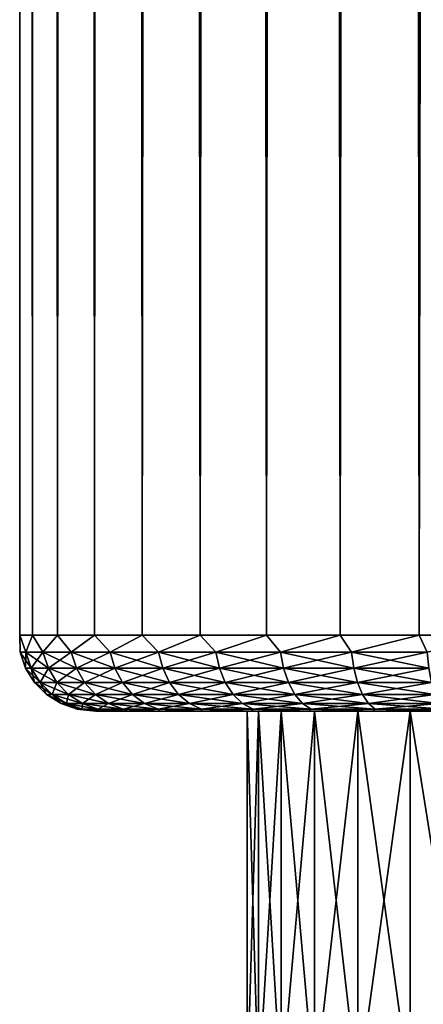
# Model space of a CAD drawing. Extents: x 0 to 500, y -78 to 1786.
# Tile 36 of 195: x 0 to 11, y -8 to 18. Entities that reach past the tile are written whole.
import ezdxf

# ---------------------------------------------------------------- set-up
doc = ezdxf.new("R2010")
doc.units = 0
doc.header["$LTSCALE"] = 52.148148
for name, color, linetype in [('1', 7, 'CONTINUOUS'), ('112', 7, 'CONTINUOUS'), ('5', 7, 'CONTINUOUS'), ('98', 7, 'CONTINUOUS')]:
    doc.layers.add(name, color=color, linetype=linetype)

msp = doc.modelspace()

# ---------------------------------------------------------------- linework, layer by layer
at = {"layer": '1', "color": 7, "linetype": 'CONTINUOUS'}
for points in [[(2.036, 0, -0.971), (2.326, 0, -2.893), (2.036, 0, 0.971), (2.036, 0, -0.971)], [(2.036, 0, 0.971), (2.326, 0, -2.893), (2.326, 0, 2.893), (2.036, 0, 0.971)], [(2.326, 0, -2.893), (2.899, 0, -4.749), (2.326, 0, 2.893), (2.326, 0, -2.893)], [(2.326, 0, 2.893), (2.899, 0, -4.749), (2.899, 0, 4.749), (2.326, 0, 2.893)], [(2.899, 0, -4.749), (3.742, 0, -6.5), (2.899, 0, 4.749), (2.899, 0, -4.749)], [(2.899, 0, 4.749), (3.742, 0, -6.5), (3.742, 0, 6.5), (2.899, 0, 4.749)], [(3.742, 0, -6.5), (4.836, 0, -8.105), (3.742, 0, 6.5), (3.742, 0, -6.5)], [(3.742, 0, 6.5), (4.836, 0, -8.105), (4.836, 0, 8.105), (3.742, 0, 6.5)], [(4.836, 0, -8.105), (6.158, 0, -9.53), (4.836, 0, 8.105), (4.836, 0, -8.105)], [(4.836, 0, 8.105), (6.158, 0, -9.53), (6.038, 0, -1.029), (4.836, 0, 8.105)], [(6.158, 0, 9.53), (4.836, 0, 8.105), (6.038, 0, 1.029), (6.158, 0, 9.53)], [(6.038, 0, 1.029), (4.836, 0, 8.105), (6.038, 0, -1.029), (6.038, 0, 1.029)], [(6.038, 0, -1.029), (6.158, 0, -9.53), (6.34, 0, -3.065), (6.038, 0, -1.029)], [(6.34, 0, 3.065), (6.158, 0, 9.53), (6.038, 0, 1.029), (6.34, 0, 3.065)], [(6.158, 0, -9.53), (7.677, 0, -10.741), (6.34, 0, -3.065), (6.158, 0, -9.53)], [(7.677, 0, 10.741), (6.158, 0, 9.53), (6.937, 0, 5.035), (7.677, 0, 10.741)], [(6.937, 0, 5.035), (6.158, 0, 9.53), (6.34, 0, 3.065), (6.937, 0, 5.035)], [(6.34, 0, -3.065), (7.677, 0, -10.741), (6.937, 0, -5.035), (6.34, 0, -3.065)], [(6.937, 0, -5.035), (7.677, 0, -10.741), (7.816, 0, -6.896), (6.937, 0, -5.035)], [(7.816, 0, 6.896), (7.677, 0, 10.741), (6.937, 0, 5.035), (7.816, 0, 6.896)], [(7.677, 0, -10.741), (9.36, 0, -11.713), (7.816, 0, -6.896), (7.677, 0, -10.741)], [(9.36, 0, 11.713), (7.677, 0, 10.741), (8.959, 0, 8.608), (9.36, 0, 11.713)], [(8.959, 0, 8.608), (7.677, 0, 10.741), (7.816, 0, 6.896), (8.959, 0, 8.608)], [(7.816, 0, -6.896), (9.36, 0, -11.713), (8.959, 0, -8.608), (7.816, 0, -6.896)], [(8.959, 0, -8.608), (9.36, 0, -11.713), (10.34, 0, -10.134), (8.959, 0, -8.608)], [(10.341, 0, 10.134), (9.36, 0, 11.713), (8.959, 0, 8.608), (10.341, 0, 10.134)], [(9.36, 0, -11.713), (11.168, 0, -12.422), (10.34, 0, -10.134), (9.36, 0, -11.713)], [(11.168, 0, 12.422), (9.36, 0, 11.713), (10.341, 0, 10.134), (11.168, 0, 12.422)], [(10.34, 0, -10.134), (11.168, 0, -12.422), (11.931, 0, -11.441), (10.34, 0, -10.134)], [(11.931, 0, 11.441), (11.168, 0, 12.422), (10.341, 0, 10.134), (11.931, 0, 11.441)]]:
    msp.add_3dface(points, dxfattribs=at)
at = {"layer": '112', "color": 7, "linetype": 'CONTINUOUS'}
for points in [[(6.34, 0, 3.065), (6.038, 0, 1.029), (6.34, -10, 3.065), (6.34, 0, 3.065)], [(6.038, 0, 1.029), (6.038, 0, -1.029), (6.038, -10, 1.029), (6.038, 0, 1.029)], [(6.038, 0, 1.029), (6.038, -10, 1.029), (6.34, -10, 3.065), (6.038, 0, 1.029)], [(6.038, 0, -1.029), (6.34, 0, -3.065), (6.038, -10, -1.029), (6.038, 0, -1.029)], [(6.038, 0, -1.029), (6.038, -10, -1.029), (6.038, -10, 1.029), (6.038, 0, -1.029)], [(6.34, 0, -3.065), (6.34, -10, -3.065), (6.038, -10, -1.029), (6.34, 0, -3.065)], [(6.937, 0, 5.035), (6.34, 0, 3.065), (6.937, -10, 5.035), (6.937, 0, 5.035)], [(6.34, 0, 3.065), (6.34, -10, 3.065), (6.937, -10, 5.035), (6.34, 0, 3.065)], [(6.34, 0, -3.065), (6.937, 0, -5.035), (6.34, -10, -3.065), (6.34, 0, -3.065)], [(6.937, 0, -5.035), (6.937, -10, -5.035), (6.34, -10, -3.065), (6.937, 0, -5.035)], [(7.816, 0, 6.896), (6.937, 0, 5.035), (7.816, -10, 6.896), (7.816, 0, 6.896)], [(6.937, 0, 5.035), (6.937, -10, 5.035), (7.816, -10, 6.896), (6.937, 0, 5.035)], [(6.937, 0, -5.035), (7.816, 0, -6.896), (6.937, -10, -5.035), (6.937, 0, -5.035)], [(7.816, 0, -6.896), (7.816, -10, -6.896), (6.937, -10, -5.035), (7.816, 0, -6.896)], [(8.959, 0, 8.608), (7.816, 0, 6.896), (8.959, -10, 8.608), (8.959, 0, 8.608)], [(7.816, 0, 6.896), (7.816, -10, 6.896), (8.959, -10, 8.608), (7.816, 0, 6.896)], [(7.816, 0, -6.896), (8.959, 0, -8.608), (7.816, -10, -6.896), (7.816, 0, -6.896)], [(8.959, 0, -8.608), (8.959, -10, -8.608), (7.816, -10, -6.896), (8.959, 0, -8.608)], [(10.341, 0, 10.134), (8.959, 0, 8.608), (10.34, -10, 10.134), (10.341, 0, 10.134)], [(8.959, 0, 8.608), (8.959, -10, 8.608), (10.34, -10, 10.134), (8.959, 0, 8.608)], [(8.959, 0, -8.608), (10.34, 0, -10.134), (8.959, -10, -8.608), (8.959, 0, -8.608)], [(10.34, 0, -10.134), (10.34, -10, -10.134), (8.959, -10, -8.608), (10.34, 0, -10.134)], [(10.341, 0, 10.134), (10.34, -10, 10.134), (11.931, -10, 11.44), (10.341, 0, 10.134)], [(10.34, 0, -10.134), (11.931, 0, -11.441), (11.931, -10, -11.44), (10.34, 0, -10.134)], [(10.34, 0, -10.134), (11.931, -10, -11.44), (10.34, -10, -10.134), (10.34, 0, -10.134)], [(11.931, 0, 11.441), (10.341, 0, 10.134), (11.931, -10, 11.44), (11.931, 0, 11.441)]]:
    msp.add_3dface(points, dxfattribs=at)
at = {"layer": '5', "color": 7, "linetype": 'CONTINUOUS'}
for points in [[(0.042, 1778.4, -1.121), (0.376, 1778.4, -3.338), (0.042, 2, -1.121), (0.042, 1778.4, -1.121)], [(0.042, 2, -1.121), (0.376, 1778.4, -3.338), (0.376, 2, -3.338), (0.042, 2, -1.121)], [(0.042, 1778.4, 1.121), (0.042, 1778.4, -1.121), (0.042, 2, 1.121), (0.042, 1778.4, 1.121)], [(0.042, 2, 1.121), (0.042, 1778.4, -1.121), (0.042, 2, -1.121), (0.042, 2, 1.121)], [(0.376, 1778.4, 3.338), (0.042, 1778.4, 1.121), (0.376, 2, 3.338), (0.376, 1778.4, 3.338)], [(0.376, 2, 3.338), (0.042, 1778.4, 1.121), (0.042, 2, 1.121), (0.376, 2, 3.338)], [(0.376, 1778.4, -3.338), (1.037, 1778.4, -5.48), (0.376, 2, -3.338), (0.376, 1778.4, -3.338)], [(0.376, 2, -3.338), (1.037, 1778.4, -5.48), (1.037, 2, -5.48), (0.376, 2, -3.338)], [(1.037, 1778.4, 5.48), (0.376, 1778.4, 3.338), (1.037, 2, 5.48), (1.037, 1778.4, 5.48)], [(1.037, 2, 5.48), (0.376, 1778.4, 3.338), (0.376, 2, 3.338), (1.037, 2, 5.48)], [(1.037, 1778.4, -5.48), (2.01, 1778.4, -7.5), (1.037, 2, -5.48), (1.037, 1778.4, -5.48)], [(1.037, 2, -5.48), (2.01, 1778.4, -7.5), (2.01, 2, -7.5), (1.037, 2, -5.48)], [(2.01, 1778.4, 7.5), (1.037, 1778.4, 5.48), (2.01, 2, 7.5), (2.01, 1778.4, 7.5)], [(2.01, 2, 7.5), (1.037, 1778.4, 5.48), (1.037, 2, 5.48), (2.01, 2, 7.5)], [(2.01, 1778.4, -7.5), (3.273, 1778.4, -9.352), (2.01, 2, -7.5), (2.01, 1778.4, -7.5)], [(2.01, 2, -7.5), (3.273, 1778.4, -9.352), (3.273, 2, -9.352), (2.01, 2, -7.5)], [(3.273, 1778.4, 9.352), (2.01, 1778.4, 7.5), (3.273, 2, 9.352), (3.273, 1778.4, 9.352)], [(3.273, 2, 9.352), (2.01, 1778.4, 7.5), (2.01, 2, 7.5), (3.273, 2, 9.352)], [(3.273, 1778.4, -9.352), (4.797, 1778.4, -10.996), (3.273, 2, -9.352), (3.273, 1778.4, -9.352)], [(3.273, 2, -9.352), (4.797, 1778.4, -10.996), (4.797, 2, -10.996), (3.273, 2, -9.352)], [(4.797, 1778.4, 10.996), (3.273, 1778.4, 9.352), (4.797, 2, 10.996), (4.797, 1778.4, 10.996)], [(4.797, 2, 10.996), (3.273, 1778.4, 9.352), (3.273, 2, 9.352), (4.797, 2, 10.996)], [(4.797, 1778.4, -10.996), (6.55, 1778.4, -12.394), (4.797, 2, -10.996), (4.797, 1778.4, -10.996)], [(4.797, 2, -10.996), (6.55, 1778.4, -12.394), (6.55, 2, -12.394), (4.797, 2, -10.996)], [(6.55, 1778.4, 12.394), (4.797, 1778.4, 10.996), (6.55, 2, 12.394), (6.55, 1778.4, 12.394)], [(6.55, 2, 12.394), (4.797, 1778.4, 10.996), (4.797, 2, 10.996), (6.55, 2, 12.394)], [(6.55, 1778.4, -12.394), (8.492, 1778.4, -13.515), (6.55, 2, -12.394), (6.55, 1778.4, -12.394)], [(6.55, 2, -12.394), (8.492, 1778.4, -13.515), (8.492, 2, -13.515), (6.55, 2, -12.394)], [(8.492, 1778.4, 13.515), (6.55, 1778.4, 12.394), (8.492, 2, 13.515), (8.492, 1778.4, 13.515)], [(8.492, 2, 13.515), (6.55, 1778.4, 12.394), (6.55, 2, 12.394), (8.492, 2, 13.515)], [(8.492, 1778.4, -13.515), (10.579, 1778.4, -14.334), (8.492, 2, -13.515), (8.492, 1778.4, -13.515)], [(8.492, 2, -13.515), (10.579, 1778.4, -14.334), (10.579, 2, -14.334), (8.492, 2, -13.515)], [(10.579, 1778.4, 14.334), (8.492, 1778.4, 13.515), (10.579, 2, 14.334), (10.579, 1778.4, 14.334)], [(10.579, 2, 14.334), (8.492, 1778.4, 13.515), (8.492, 2, 13.515), (10.579, 2, 14.334)], [(10.579, 1778.4, -14.334), (12.764, 1778.4, -14.832), (10.579, 2, -14.334), (10.579, 1778.4, -14.334)], [(10.579, 2, -14.334), (12.764, 1778.4, -14.832), (12.764, 2, -14.832), (10.579, 2, -14.334)], [(12.764, 1778.4, 14.832), (10.579, 1778.4, 14.334), (12.764, 2, 14.832), (12.764, 1778.4, 14.832)], [(12.764, 2, 14.832), (10.579, 1778.4, 14.334), (10.579, 2, 14.334), (12.764, 2, 14.832)]]:
    msp.add_3dface(points, dxfattribs=at)
at = {"layer": '98', "color": 7, "linetype": 'CONTINUOUS'}
for points in [[(0.376, 2, 3.338), (0.042, 2, 1.121), (0.202, 1.557, 2.128), (0.376, 2, 3.338)], [(0.042, 2, 1.121), (0.042, 2, -1.121), (0.05, 1.557), (0.042, 2, 1.121)], [(0.042, 2, 1.121), (0.05, 1.557), (0.202, 1.557, 2.128), (0.042, 2, 1.121)], [(0.042, 2, -1.121), (0.376, 2, -3.338), (0.202, 1.557, -2.128), (0.042, 2, -1.121)], [(0.042, 2, -1.121), (0.202, 1.557, -2.128), (0.05, 1.557), (0.042, 2, -1.121)], [(0.376, 2, 3.338), (0.202, 1.557, 2.128), (0.655, 1.557, 4.212), (0.376, 2, 3.338)], [(0.376, 2, -3.338), (0.655, 1.557, -4.212), (0.202, 1.557, -2.128), (0.376, 2, -3.338)], [(1.037, 2, 5.48), (0.376, 2, 3.338), (0.655, 1.557, 4.212), (1.037, 2, 5.48)], [(0.376, 2, -3.338), (1.037, 2, -5.48), (0.655, 1.557, -4.212), (0.376, 2, -3.338)], [(1.037, 2, 5.48), (0.655, 1.557, 4.212), (1.401, 1.557, 6.211), (1.037, 2, 5.48)], [(1.037, 2, -5.48), (1.401, 1.557, -6.211), (0.655, 1.557, -4.212), (1.037, 2, -5.48)], [(2.01, 2, 7.5), (1.037, 2, 5.48), (1.401, 1.557, 6.211), (2.01, 2, 7.5)], [(1.037, 2, -5.48), (2.01, 2, -7.5), (1.401, 1.557, -6.211), (1.037, 2, -5.48)], [(2.01, 2, 7.5), (1.401, 1.557, 6.211), (2.423, 1.557, 8.083), (2.01, 2, 7.5)], [(2.01, 2, -7.5), (2.423, 1.557, -8.083), (1.401, 1.557, -6.211), (2.01, 2, -7.5)], [(3.273, 2, 9.352), (2.01, 2, 7.5), (2.423, 1.557, 8.083), (3.273, 2, 9.352)], [(2.01, 2, -7.5), (3.273, 2, -9.352), (2.423, 1.557, -8.083), (2.01, 2, -7.5)], [(3.273, 2, 9.352), (2.423, 1.557, 8.083), (3.701, 1.557, 9.79), (3.273, 2, 9.352)], [(3.273, 2, -9.352), (3.701, 1.557, -9.79), (2.423, 1.557, -8.083), (3.273, 2, -9.352)], [(4.797, 2, 10.996), (3.273, 2, 9.352), (3.701, 1.557, 9.79), (4.797, 2, 10.996)], [(3.273, 2, -9.352), (4.797, 2, -10.996), (3.701, 1.557, -9.79), (3.273, 2, -9.352)], [(4.797, 2, 10.996), (3.701, 1.557, 9.79), (5.21, 1.557, 11.299), (4.797, 2, 10.996)], [(4.797, 2, -10.996), (5.21, 1.557, -11.299), (3.701, 1.557, -9.79), (4.797, 2, -10.996)], [(6.55, 2, 12.394), (4.797, 2, 10.996), (5.21, 1.557, 11.299), (6.55, 2, 12.394)], [(4.797, 2, -10.996), (6.55, 2, -12.394), (5.21, 1.557, -11.299), (4.797, 2, -10.996)], [(6.55, 2, 12.394), (5.21, 1.557, 11.299), (6.917, 1.557, 12.577), (6.55, 2, 12.394)], [(6.55, 2, -12.394), (6.917, 1.557, -12.577), (5.21, 1.557, -11.299), (6.55, 2, -12.394)], [(8.492, 2, 13.515), (6.55, 2, 12.394), (6.917, 1.557, 12.577), (8.492, 2, 13.515)], [(6.55, 2, -12.394), (8.492, 2, -13.515), (6.917, 1.557, -12.577), (6.55, 2, -12.394)], [(8.492, 2, 13.515), (6.917, 1.557, 12.577), (8.789, 1.557, 13.599), (8.492, 2, 13.515)], [(8.492, 2, -13.515), (8.789, 1.557, -13.599), (6.917, 1.557, -12.577), (8.492, 2, -13.515)], [(10.579, 2, 14.334), (8.492, 2, 13.515), (8.789, 1.557, 13.599), (10.579, 2, 14.334)], [(8.492, 2, -13.515), (10.579, 2, -14.334), (8.789, 1.557, -13.599), (8.492, 2, -13.515)], [(10.579, 2, 14.334), (8.789, 1.557, 13.599), (10.788, 1.557, 14.345), (10.579, 2, 14.334)], [(10.579, 2, -14.334), (10.788, 1.557, -14.345), (8.789, 1.557, -13.599), (10.579, 2, -14.334)], [(12.764, 2, 14.832), (10.579, 2, 14.334), (10.788, 1.557, 14.345), (12.764, 2, 14.832)], [(10.579, 2, -14.334), (12.764, 2, -14.832), (10.788, 1.557, -14.345), (10.579, 2, -14.334)], [(0.197, 1.134), (0.348, 1.134, 2.107), (0.05, 1.557), (0.197, 1.134)], [(0.202, 1.557, -2.128), (0.197, 1.134), (0.05, 1.557), (0.202, 1.557, -2.128)], [(0.05, 1.557), (0.348, 1.134, 2.107), (0.202, 1.557, 2.128), (0.05, 1.557)], [(0.348, 1.134, -2.107), (0.197, 1.134), (0.202, 1.557, -2.128), (0.348, 1.134, -2.107)], [(0.655, 1.557, -4.212), (0.348, 1.134, -2.107), (0.202, 1.557, -2.128), (0.655, 1.557, -4.212)], [(0.348, 1.134, 2.107), (0.797, 1.134, 4.17), (0.202, 1.557, 2.128), (0.348, 1.134, 2.107)], [(0.202, 1.557, 2.128), (0.797, 1.134, 4.17), (0.655, 1.557, 4.212), (0.202, 1.557, 2.128)], [(0.797, 1.134, -4.17), (0.348, 1.134, -2.107), (0.655, 1.557, -4.212), (0.797, 1.134, -4.17)], [(1.401, 1.557, -6.211), (0.797, 1.134, -4.17), (0.655, 1.557, -4.212), (1.401, 1.557, -6.211)], [(0.797, 1.134, 4.17), (1.535, 1.134, 6.149), (0.655, 1.557, 4.212), (0.797, 1.134, 4.17)], [(0.655, 1.557, 4.212), (1.535, 1.134, 6.149), (1.401, 1.557, 6.211), (0.655, 1.557, 4.212)], [(1.535, 1.134, -6.149), (0.797, 1.134, -4.17), (1.401, 1.557, -6.211), (1.535, 1.134, -6.149)], [(2.423, 1.557, -8.083), (1.535, 1.134, -6.149), (1.401, 1.557, -6.211), (2.423, 1.557, -8.083)], [(1.535, 1.134, 6.149), (2.547, 1.134, 8.003), (1.401, 1.557, 6.211), (1.535, 1.134, 6.149)], [(1.401, 1.557, 6.211), (2.547, 1.134, 8.003), (2.423, 1.557, 8.083), (1.401, 1.557, 6.211)], [(2.547, 1.134, -8.003), (1.535, 1.134, -6.149), (2.423, 1.557, -8.083), (2.547, 1.134, -8.003)], [(3.701, 1.557, -9.79), (2.547, 1.134, -8.003), (2.423, 1.557, -8.083), (3.701, 1.557, -9.79)], [(2.547, 1.134, 8.003), (3.813, 1.134, 9.694), (2.423, 1.557, 8.083), (2.547, 1.134, 8.003)], [(2.423, 1.557, 8.083), (3.813, 1.134, 9.694), (3.701, 1.557, 9.79), (2.423, 1.557, 8.083)], [(3.813, 1.134, -9.694), (2.547, 1.134, -8.003), (3.701, 1.557, -9.79), (3.813, 1.134, -9.694)], [(5.21, 1.557, -11.299), (3.813, 1.134, -9.694), (3.701, 1.557, -9.79), (5.21, 1.557, -11.299)], [(3.813, 1.134, 9.694), (5.306, 1.134, 11.187), (3.701, 1.557, 9.79), (3.813, 1.134, 9.694)], [(3.701, 1.557, 9.79), (5.306, 1.134, 11.187), (5.21, 1.557, 11.299), (3.701, 1.557, 9.79)], [(5.306, 1.134, -11.187), (3.813, 1.134, -9.694), (5.21, 1.557, -11.299), (5.306, 1.134, -11.187)], [(6.917, 1.557, -12.577), (5.306, 1.134, -11.187), (5.21, 1.557, -11.299), (6.917, 1.557, -12.577)], [(5.306, 1.134, 11.187), (6.997, 1.134, 12.453), (5.21, 1.557, 11.299), (5.306, 1.134, 11.187)], [(5.21, 1.557, 11.299), (6.997, 1.134, 12.453), (6.917, 1.557, 12.577), (5.21, 1.557, 11.299)], [(6.997, 1.134, -12.453), (5.306, 1.134, -11.187), (6.917, 1.557, -12.577), (6.997, 1.134, -12.453)], [(8.789, 1.557, -13.599), (6.997, 1.134, -12.453), (6.917, 1.557, -12.577), (8.789, 1.557, -13.599)], [(6.997, 1.134, 12.453), (8.851, 1.134, 13.465), (6.917, 1.557, 12.577), (6.997, 1.134, 12.453)], [(6.917, 1.557, 12.577), (8.851, 1.134, 13.465), (8.789, 1.557, 13.599), (6.917, 1.557, 12.577)], [(8.851, 1.134, -13.465), (6.997, 1.134, -12.453), (8.789, 1.557, -13.599), (8.851, 1.134, -13.465)], [(10.788, 1.557, -14.345), (8.851, 1.134, -13.465), (8.789, 1.557, -13.599), (10.788, 1.557, -14.345)], [(8.851, 1.134, 13.465), (10.83, 1.134, 14.203), (8.789, 1.557, 13.599), (8.851, 1.134, 13.465)], [(8.789, 1.557, 13.599), (10.83, 1.134, 14.203), (10.788, 1.557, 14.345), (8.789, 1.557, 13.599)], [(10.83, 1.134, -14.203), (8.851, 1.134, -13.465), (10.788, 1.557, -14.345), (10.83, 1.134, -14.203)], [(0.435, 0.754), (0.584, 0.754, 2.073), (0.197, 1.134), (0.435, 0.754)], [(0.348, 1.134, -2.107), (0.435, 0.754), (0.197, 1.134), (0.348, 1.134, -2.107)], [(0.197, 1.134), (0.584, 0.754, 2.073), (0.348, 1.134, 2.107), (0.197, 1.134)], [(0.584, 0.754, -2.073), (0.435, 0.754), (0.348, 1.134, -2.107), (0.584, 0.754, -2.073)], [(0.797, 1.134, -4.17), (0.584, 0.754, -2.073), (0.348, 1.134, -2.107), (0.797, 1.134, -4.17)], [(0.584, 0.754, 2.073), (1.025, 0.754, 4.103), (0.348, 1.134, 2.107), (0.584, 0.754, 2.073)], [(0.348, 1.134, 2.107), (1.025, 0.754, 4.103), (0.797, 1.134, 4.17), (0.348, 1.134, 2.107)], [(1.025, 0.754, -4.103), (0.584, 0.754, -2.073), (0.797, 1.134, -4.17), (1.025, 0.754, -4.103)], [(1.535, 1.134, -6.149), (1.025, 0.754, -4.103), (0.797, 1.134, -4.17), (1.535, 1.134, -6.149)], [(1.025, 0.754, 4.103), (1.752, 0.754, 6.05), (0.797, 1.134, 4.17), (1.025, 0.754, 4.103)], [(0.797, 1.134, 4.17), (1.752, 0.754, 6.05), (1.535, 1.134, 6.149), (0.797, 1.134, 4.17)], [(1.752, 0.754, -6.05), (1.025, 0.754, -4.103), (1.535, 1.134, -6.149), (1.752, 0.754, -6.05)], [(2.547, 1.134, -8.003), (1.752, 0.754, -6.05), (1.535, 1.134, -6.149), (2.547, 1.134, -8.003)], [(1.752, 0.754, 6.05), (2.748, 0.754, 7.874), (1.535, 1.134, 6.149), (1.752, 0.754, 6.05)], [(1.535, 1.134, 6.149), (2.748, 0.754, 7.874), (2.547, 1.134, 8.003), (1.535, 1.134, 6.149)], [(2.748, 0.754, -7.874), (1.752, 0.754, -6.05), (2.547, 1.134, -8.003), (2.748, 0.754, -7.874)], [(3.813, 1.134, -9.694), (2.748, 0.754, -7.874), (2.547, 1.134, -8.003), (3.813, 1.134, -9.694)], [(2.748, 0.754, 7.874), (3.993, 0.754, 9.538), (2.547, 1.134, 8.003), (2.748, 0.754, 7.874)], [(2.547, 1.134, 8.003), (3.993, 0.754, 9.538), (3.813, 1.134, 9.694), (2.547, 1.134, 8.003)], [(3.993, 0.754, -9.538), (2.748, 0.754, -7.874), (3.813, 1.134, -9.694), (3.993, 0.754, -9.538)], [(5.306, 1.134, -11.187), (3.993, 0.754, -9.538), (3.813, 1.134, -9.694), (5.306, 1.134, -11.187)], [(3.993, 0.754, 9.538), (5.462, 0.754, 11.007), (3.813, 1.134, 9.694), (3.993, 0.754, 9.538)], [(3.813, 1.134, 9.694), (5.462, 0.754, 11.007), (5.306, 1.134, 11.187), (3.813, 1.134, 9.694)], [(5.462, 0.754, -11.007), (3.993, 0.754, -9.538), (5.306, 1.134, -11.187), (5.462, 0.754, -11.007)], [(6.997, 1.134, -12.453), (5.462, 0.754, -11.007), (5.306, 1.134, -11.187), (6.997, 1.134, -12.453)], [(5.462, 0.754, 11.007), (7.126, 0.754, 12.252), (5.306, 1.134, 11.187), (5.462, 0.754, 11.007)], [(5.306, 1.134, 11.187), (7.126, 0.754, 12.252), (6.997, 1.134, 12.453), (5.306, 1.134, 11.187)], [(7.126, 0.754, -12.252), (5.462, 0.754, -11.007), (6.997, 1.134, -12.453), (7.126, 0.754, -12.252)], [(8.851, 1.134, -13.465), (7.126, 0.754, -12.252), (6.997, 1.134, -12.453), (8.851, 1.134, -13.465)], [(7.126, 0.754, 12.252), (8.95, 0.754, 13.248), (6.997, 1.134, 12.453), (7.126, 0.754, 12.252)], [(6.997, 1.134, 12.453), (8.95, 0.754, 13.248), (8.851, 1.134, 13.465), (6.997, 1.134, 12.453)], [(8.95, 0.754, -13.248), (7.126, 0.754, -12.252), (8.851, 1.134, -13.465), (8.95, 0.754, -13.248)], [(10.83, 1.134, -14.203), (8.95, 0.754, -13.248), (8.851, 1.134, -13.465), (10.83, 1.134, -14.203)], [(8.95, 0.754, 13.248), (10.897, 0.754, 13.975), (8.851, 1.134, 13.465), (8.95, 0.754, 13.248)], [(8.851, 1.134, 13.465), (10.897, 0.754, 13.975), (10.83, 1.134, 14.203), (8.851, 1.134, 13.465)], [(10.897, 0.754, -13.975), (8.95, 0.754, -13.248), (10.83, 1.134, -14.203), (10.897, 0.754, -13.975)], [(0.752, 0.437), (0.897, 0.437, 2.028), (0.435, 0.754), (0.752, 0.437)], [(0.584, 0.754, -2.073), (0.752, 0.437), (0.435, 0.754), (0.584, 0.754, -2.073)], [(0.435, 0.754), (0.897, 0.437, 2.028), (0.584, 0.754, 2.073), (0.435, 0.754)], [(0.897, 0.437, -2.028), (0.752, 0.437), (0.584, 0.754, -2.073), (0.897, 0.437, -2.028)], [(1.025, 0.754, -4.103), (0.897, 0.437, -2.028), (0.584, 0.754, -2.073), (1.025, 0.754, -4.103)], [(0.897, 0.437, 2.028), (1.329, 0.437, 4.014), (0.584, 0.754, 2.073), (0.897, 0.437, 2.028)], [(0.584, 0.754, 2.073), (1.329, 0.437, 4.014), (1.025, 0.754, 4.103), (0.584, 0.754, 2.073)], [(1.329, 0.437, -4.014), (0.897, 0.437, -2.028), (1.025, 0.754, -4.103), (1.329, 0.437, -4.014)], [(1.752, 0.754, -6.05), (1.329, 0.437, -4.014), (1.025, 0.754, -4.103), (1.752, 0.754, -6.05)], [(1.329, 0.437, 4.014), (2.04, 0.437, 5.919), (1.025, 0.754, 4.103), (1.329, 0.437, 4.014)], [(1.025, 0.754, 4.103), (2.04, 0.437, 5.919), (1.752, 0.754, 6.05), (1.025, 0.754, 4.103)], [(2.04, 0.437, -5.919), (1.329, 0.437, -4.014), (1.752, 0.754, -6.05), (2.04, 0.437, -5.919)], [(2.748, 0.754, -7.874), (2.04, 0.437, -5.919), (1.752, 0.754, -6.05), (2.748, 0.754, -7.874)], [(2.04, 0.437, 5.919), (3.014, 0.437, 7.703), (1.752, 0.754, 6.05), (2.04, 0.437, 5.919)], [(1.752, 0.754, 6.05), (3.014, 0.437, 7.703), (2.748, 0.754, 7.874), (1.752, 0.754, 6.05)], [(3.014, 0.437, -7.703), (2.04, 0.437, -5.919), (2.748, 0.754, -7.874), (3.014, 0.437, -7.703)], [(3.993, 0.754, -9.538), (3.014, 0.437, -7.703), (2.748, 0.754, -7.874), (3.993, 0.754, -9.538)], [(3.014, 0.437, 7.703), (4.232, 0.437, 9.33), (2.748, 0.754, 7.874), (3.014, 0.437, 7.703)], [(2.748, 0.754, 7.874), (4.232, 0.437, 9.33), (3.993, 0.754, 9.538), (2.748, 0.754, 7.874)], [(4.232, 0.437, -9.33), (3.014, 0.437, -7.703), (3.993, 0.754, -9.538), (4.232, 0.437, -9.33)], [(5.462, 0.754, -11.007), (4.232, 0.437, -9.33), (3.993, 0.754, -9.538), (5.462, 0.754, -11.007)], [(4.232, 0.437, 9.33), (5.67, 0.437, 10.768), (3.993, 0.754, 9.538), (4.232, 0.437, 9.33)], [(3.993, 0.754, 9.538), (5.67, 0.437, 10.768), (5.462, 0.754, 11.007), (3.993, 0.754, 9.538)], [(5.67, 0.437, -10.768), (4.232, 0.437, -9.33), (5.462, 0.754, -11.007), (5.67, 0.437, -10.768)], [(7.126, 0.754, -12.252), (5.67, 0.437, -10.768), (5.462, 0.754, -11.007), (7.126, 0.754, -12.252)], [(5.67, 0.437, 10.768), (7.297, 0.437, 11.986), (5.462, 0.754, 11.007), (5.67, 0.437, 10.768)], [(5.462, 0.754, 11.007), (7.297, 0.437, 11.986), (7.126, 0.754, 12.252), (5.462, 0.754, 11.007)], [(7.297, 0.437, -11.986), (5.67, 0.437, -10.768), (7.126, 0.754, -12.252), (7.297, 0.437, -11.986)], [(8.95, 0.754, -13.248), (7.297, 0.437, -11.986), (7.126, 0.754, -12.252), (8.95, 0.754, -13.248)], [(7.297, 0.437, 11.986), (9.081, 0.437, 12.96), (7.126, 0.754, 12.252), (7.297, 0.437, 11.986)], [(7.126, 0.754, 12.252), (9.081, 0.437, 12.96), (8.95, 0.754, 13.248), (7.126, 0.754, 12.252)], [(9.081, 0.437, -12.96), (7.297, 0.437, -11.986), (8.95, 0.754, -13.248), (9.081, 0.437, -12.96)], [(10.897, 0.754, -13.975), (9.081, 0.437, -12.96), (8.95, 0.754, -13.248), (10.897, 0.754, -13.975)], [(9.081, 0.437, 12.96), (10.986, 0.437, 13.671), (8.95, 0.754, 13.248), (9.081, 0.437, 12.96)], [(8.95, 0.754, 13.248), (10.986, 0.437, 13.671), (10.897, 0.754, 13.975), (8.95, 0.754, 13.248)], [(10.986, 0.437, -13.671), (9.081, 0.437, -12.96), (10.897, 0.754, -13.975), (10.986, 0.437, -13.671)], [(1.132, 0.198), (1.273, 0.198, 1.974), (0.752, 0.437), (1.132, 0.198)], [(0.897, 0.437, -2.028), (1.132, 0.198), (0.752, 0.437), (0.897, 0.437, -2.028)], [(0.752, 0.437), (1.273, 0.198, 1.974), (0.897, 0.437, 2.028), (0.752, 0.437)], [(1.273, 0.198, -1.974), (1.132, 0.198), (0.897, 0.437, -2.028), (1.273, 0.198, -1.974)], [(1.329, 0.437, -4.014), (1.273, 0.198, -1.974), (0.897, 0.437, -2.028), (1.329, 0.437, -4.014)], [(1.273, 0.198, 1.974), (1.694, 0.198, 3.907), (0.897, 0.437, 2.028), (1.273, 0.198, 1.974)], [(0.897, 0.437, 2.028), (1.694, 0.198, 3.907), (1.329, 0.437, 4.014), (0.897, 0.437, 2.028)], [(1.694, 0.198, -3.907), (1.273, 0.198, -1.974), (1.329, 0.437, -4.014), (1.694, 0.198, -3.907)], [(2.04, 0.437, -5.919), (1.694, 0.198, -3.907), (1.329, 0.437, -4.014), (2.04, 0.437, -5.919)], [(1.694, 0.198, 3.907), (2.385, 0.198, 5.761), (1.329, 0.437, 4.014), (1.694, 0.198, 3.907)], [(1.329, 0.437, 4.014), (2.385, 0.198, 5.761), (2.04, 0.437, 5.919), (1.329, 0.437, 4.014)], [(2.385, 0.198, -5.761), (1.694, 0.198, -3.907), (2.04, 0.437, -5.919), (2.385, 0.198, -5.761)], [(3.014, 0.437, -7.703), (2.385, 0.198, -5.761), (2.04, 0.437, -5.919), (3.014, 0.437, -7.703)], [(2.385, 0.198, 5.761), (3.333, 0.198, 7.498), (2.04, 0.437, 5.919), (2.385, 0.198, 5.761)], [(2.04, 0.437, 5.919), (3.333, 0.198, 7.498), (3.014, 0.437, 7.703), (2.04, 0.437, 5.919)], [(3.333, 0.198, -7.498), (2.385, 0.198, -5.761), (3.014, 0.437, -7.703), (3.333, 0.198, -7.498)], [(4.232, 0.437, -9.33), (3.333, 0.198, -7.498), (3.014, 0.437, -7.703), (4.232, 0.437, -9.33)], [(3.333, 0.198, 7.498), (4.519, 0.198, 9.082), (3.014, 0.437, 7.703), (3.333, 0.198, 7.498)], [(3.014, 0.437, 7.703), (4.519, 0.198, 9.082), (4.232, 0.437, 9.33), (3.014, 0.437, 7.703)], [(4.519, 0.198, -9.082), (3.333, 0.198, -7.498), (4.232, 0.437, -9.33), (4.519, 0.198, -9.082)], [(5.67, 0.437, -10.768), (4.519, 0.198, -9.082), (4.232, 0.437, -9.33), (5.67, 0.437, -10.768)], [(4.519, 0.198, 9.082), (5.918, 0.198, 10.481), (4.232, 0.437, 9.33), (4.519, 0.198, 9.082)], [(4.232, 0.437, 9.33), (5.918, 0.198, 10.481), (5.67, 0.437, 10.768), (4.232, 0.437, 9.33)], [(5.918, 0.198, -10.481), (4.519, 0.198, -9.082), (5.67, 0.437, -10.768), (5.918, 0.198, -10.481)], [(7.297, 0.437, -11.986), (5.918, 0.198, -10.481), (5.67, 0.437, -10.768), (7.297, 0.437, -11.986)], [(5.918, 0.198, 10.481), (7.502, 0.198, 11.667), (5.67, 0.437, 10.768), (5.918, 0.198, 10.481)], [(5.67, 0.437, 10.768), (7.502, 0.198, 11.667), (7.297, 0.437, 11.986), (5.67, 0.437, 10.768)], [(7.502, 0.198, -11.667), (5.918, 0.198, -10.481), (7.297, 0.437, -11.986), (7.502, 0.198, -11.667)], [(9.081, 0.437, -12.96), (7.502, 0.198, -11.667), (7.297, 0.437, -11.986), (9.081, 0.437, -12.96)], [(7.502, 0.198, 11.667), (9.239, 0.198, 12.615), (7.297, 0.437, 11.986), (7.502, 0.198, 11.667)], [(7.297, 0.437, 11.986), (9.239, 0.198, 12.615), (9.081, 0.437, 12.96), (7.297, 0.437, 11.986)], [(9.239, 0.198, -12.615), (7.502, 0.198, -11.667), (9.081, 0.437, -12.96), (9.239, 0.198, -12.615)], [(10.986, 0.437, -13.671), (9.239, 0.198, -12.615), (9.081, 0.437, -12.96), (10.986, 0.437, -13.671)], [(9.239, 0.198, 12.615), (11.093, 0.198, 13.306), (9.081, 0.437, 12.96), (9.239, 0.198, 12.615)], [(9.081, 0.437, 12.96), (11.093, 0.198, 13.306), (10.986, 0.437, 13.671), (9.081, 0.437, 12.96)], [(11.093, 0.198, -13.306), (9.239, 0.198, -12.615), (10.986, 0.437, -13.671), (11.093, 0.198, -13.306)], [(1.555, 0.05), (1.692, 0.05, 1.913), (1.132, 0.198), (1.555, 0.05)], [(1.273, 0.198, -1.974), (1.555, 0.05), (1.132, 0.198), (1.273, 0.198, -1.974)], [(1.132, 0.198), (1.692, 0.05, 1.913), (1.273, 0.198, 1.974), (1.132, 0.198)], [(1.692, 0.05, -1.913), (1.555, 0.05), (1.273, 0.198, -1.974), (1.692, 0.05, -1.913)], [(1.694, 0.198, -3.907), (1.692, 0.05, -1.913), (1.273, 0.198, -1.974), (1.694, 0.198, -3.907)], [(1.692, 0.05, 1.913), (2.1, 0.05, 3.788), (1.273, 0.198, 1.974), (1.692, 0.05, 1.913)], [(1.273, 0.198, 1.974), (2.1, 0.05, 3.788), (1.694, 0.198, 3.907), (1.273, 0.198, 1.974)], [(2.036, 0, -0.971), (2.036, 0, 0.971), (1.555, 0.05), (2.036, 0, -0.971)], [(1.692, 0.05, -1.913), (2.036, 0, -0.971), (1.555, 0.05), (1.692, 0.05, -1.913)], [(1.555, 0.05), (2.036, 0, 0.971), (1.692, 0.05, 1.913), (1.555, 0.05)], [(2.1, 0.05, -3.788), (1.692, 0.05, -1.913), (1.694, 0.198, -3.907), (2.1, 0.05, -3.788)], [(2.326, 0, -2.893), (2.036, 0, -0.971), (1.692, 0.05, -1.913), (2.326, 0, -2.893)], [(2.1, 0.05, -3.788), (2.326, 0, -2.893), (1.692, 0.05, -1.913), (2.1, 0.05, -3.788)], [(2.036, 0, 0.971), (2.326, 0, 2.893), (1.692, 0.05, 1.913), (2.036, 0, 0.971)], [(1.692, 0.05, 1.913), (2.326, 0, 2.893), (2.1, 0.05, 3.788), (1.692, 0.05, 1.913)], [(2.385, 0.198, -5.761), (2.1, 0.05, -3.788), (1.694, 0.198, -3.907), (2.385, 0.198, -5.761)], [(2.1, 0.05, 3.788), (2.77, 0.05, 5.585), (1.694, 0.198, 3.907), (2.1, 0.05, 3.788)], [(1.694, 0.198, 3.907), (2.77, 0.05, 5.585), (2.385, 0.198, 5.761), (1.694, 0.198, 3.907)], [(2.77, 0.05, -5.585), (2.1, 0.05, -3.788), (2.385, 0.198, -5.761), (2.77, 0.05, -5.585)], [(2.899, 0, -4.749), (2.326, 0, -2.893), (2.1, 0.05, -3.788), (2.899, 0, -4.749)], [(2.77, 0.05, -5.585), (2.899, 0, -4.749), (2.1, 0.05, -3.788), (2.77, 0.05, -5.585)], [(2.326, 0, 2.893), (2.899, 0, 4.749), (2.1, 0.05, 3.788), (2.326, 0, 2.893)], [(2.1, 0.05, 3.788), (2.899, 0, 4.749), (2.77, 0.05, 5.585), (2.1, 0.05, 3.788)], [(3.333, 0.198, -7.498), (2.77, 0.05, -5.585), (2.385, 0.198, -5.761), (3.333, 0.198, -7.498)], [(2.77, 0.05, 5.585), (3.689, 0.05, 7.269), (2.385, 0.198, 5.761), (2.77, 0.05, 5.585)], [(2.385, 0.198, 5.761), (3.689, 0.05, 7.269), (3.333, 0.198, 7.498), (2.385, 0.198, 5.761)], [(3.689, 0.05, -7.269), (2.77, 0.05, -5.585), (3.333, 0.198, -7.498), (3.689, 0.05, -7.269)], [(3.742, 0, -6.5), (2.899, 0, -4.749), (2.77, 0.05, -5.585), (3.742, 0, -6.5)], [(3.689, 0.05, -7.269), (3.742, 0, -6.5), (2.77, 0.05, -5.585), (3.689, 0.05, -7.269)], [(2.899, 0, 4.749), (3.742, 0, 6.5), (2.77, 0.05, 5.585), (2.899, 0, 4.749)], [(2.77, 0.05, 5.585), (3.742, 0, 6.5), (3.689, 0.05, 7.269), (2.77, 0.05, 5.585)], [(4.519, 0.198, -9.082), (3.689, 0.05, -7.269), (3.333, 0.198, -7.498), (4.519, 0.198, -9.082)], [(3.689, 0.05, 7.269), (4.839, 0.05, 8.805), (3.333, 0.198, 7.498), (3.689, 0.05, 7.269)], [(3.333, 0.198, 7.498), (4.839, 0.05, 8.805), (4.519, 0.198, 9.082), (3.333, 0.198, 7.498)], [(4.839, 0.05, -8.805), (3.689, 0.05, -7.269), (4.519, 0.198, -9.082), (4.839, 0.05, -8.805)], [(4.836, 0, -8.105), (3.742, 0, -6.5), (3.689, 0.05, -7.269), (4.836, 0, -8.105)], [(4.839, 0.05, -8.805), (4.836, 0, -8.105), (3.689, 0.05, -7.269), (4.839, 0.05, -8.805)], [(3.742, 0, 6.5), (4.836, 0, 8.105), (3.689, 0.05, 7.269), (3.742, 0, 6.5)], [(3.689, 0.05, 7.269), (4.836, 0, 8.105), (4.839, 0.05, 8.805), (3.689, 0.05, 7.269)], [(5.918, 0.198, -10.481), (4.839, 0.05, -8.805), (4.519, 0.198, -9.082), (5.918, 0.198, -10.481)], [(4.839, 0.05, 8.805), (6.195, 0.05, 10.161), (4.519, 0.198, 9.082), (4.839, 0.05, 8.805)], [(4.519, 0.198, 9.082), (6.195, 0.05, 10.161), (5.918, 0.198, 10.481), (4.519, 0.198, 9.082)], [(6.158, 0, -9.53), (4.836, 0, -8.105), (4.839, 0.05, -8.805), (6.158, 0, -9.53)], [(4.836, 0, 8.105), (6.158, 0, 9.53), (4.839, 0.05, 8.805), (4.836, 0, 8.105)], [(6.195, 0.05, -10.161), (4.839, 0.05, -8.805), (5.918, 0.198, -10.481), (6.195, 0.05, -10.161)], [(6.195, 0.05, -10.161), (6.158, 0, -9.53), (4.839, 0.05, -8.805), (6.195, 0.05, -10.161)], [(4.839, 0.05, 8.805), (6.158, 0, 9.53), (6.195, 0.05, 10.161), (4.839, 0.05, 8.805)], [(7.502, 0.198, -11.667), (6.195, 0.05, -10.161), (5.918, 0.198, -10.481), (7.502, 0.198, -11.667)], [(6.195, 0.05, 10.161), (7.731, 0.05, 11.311), (5.918, 0.198, 10.481), (6.195, 0.05, 10.161)], [(5.918, 0.198, 10.481), (7.731, 0.05, 11.311), (7.502, 0.198, 11.667), (5.918, 0.198, 10.481)], [(7.677, 0, -10.741), (6.158, 0, -9.53), (6.195, 0.05, -10.161), (7.677, 0, -10.741)], [(6.158, 0, 9.53), (7.677, 0, 10.741), (6.195, 0.05, 10.161), (6.158, 0, 9.53)], [(7.731, 0.05, -11.311), (6.195, 0.05, -10.161), (7.502, 0.198, -11.667), (7.731, 0.05, -11.311)], [(7.731, 0.05, -11.311), (7.677, 0, -10.741), (6.195, 0.05, -10.161), (7.731, 0.05, -11.311)], [(6.195, 0.05, 10.161), (7.677, 0, 10.741), (7.731, 0.05, 11.311), (6.195, 0.05, 10.161)], [(9.239, 0.198, -12.615), (7.731, 0.05, -11.311), (7.502, 0.198, -11.667), (9.239, 0.198, -12.615)], [(7.731, 0.05, 11.311), (9.415, 0.05, 12.23), (7.502, 0.198, 11.667), (7.731, 0.05, 11.311)], [(7.502, 0.198, 11.667), (9.415, 0.05, 12.23), (9.239, 0.198, 12.615), (7.502, 0.198, 11.667)], [(9.36, 0, -11.713), (7.677, 0, -10.741), (7.731, 0.05, -11.311), (9.36, 0, -11.713)], [(7.677, 0, 10.741), (9.36, 0, 11.713), (7.731, 0.05, 11.311), (7.677, 0, 10.741)], [(9.415, 0.05, -12.23), (7.731, 0.05, -11.311), (9.239, 0.198, -12.615), (9.415, 0.05, -12.23)], [(9.415, 0.05, -12.23), (9.36, 0, -11.713), (7.731, 0.05, -11.311), (9.415, 0.05, -12.23)], [(7.731, 0.05, 11.311), (9.36, 0, 11.713), (9.415, 0.05, 12.23), (7.731, 0.05, 11.311)], [(11.093, 0.198, -13.306), (9.415, 0.05, -12.23), (9.239, 0.198, -12.615), (11.093, 0.198, -13.306)], [(9.415, 0.05, 12.23), (11.212, 0.05, 12.9), (9.239, 0.198, 12.615), (9.415, 0.05, 12.23)], [(9.239, 0.198, 12.615), (11.212, 0.05, 12.9), (11.093, 0.198, 13.306), (9.239, 0.198, 12.615)], [(11.168, 0, -12.422), (9.36, 0, -11.713), (9.415, 0.05, -12.23), (11.168, 0, -12.422)], [(9.36, 0, 11.713), (11.168, 0, 12.422), (9.415, 0.05, 12.23), (9.36, 0, 11.713)], [(11.212, 0.05, -12.9), (9.415, 0.05, -12.23), (11.093, 0.198, -13.306), (11.212, 0.05, -12.9)], [(11.212, 0.05, -12.9), (11.168, 0, -12.422), (9.415, 0.05, -12.23), (11.212, 0.05, -12.9)], [(9.415, 0.05, 12.23), (11.168, 0, 12.422), (11.212, 0.05, 12.9), (9.415, 0.05, 12.23)]]:
    msp.add_3dface(points, dxfattribs=at)

doc.saveas('drawing.dxf')
